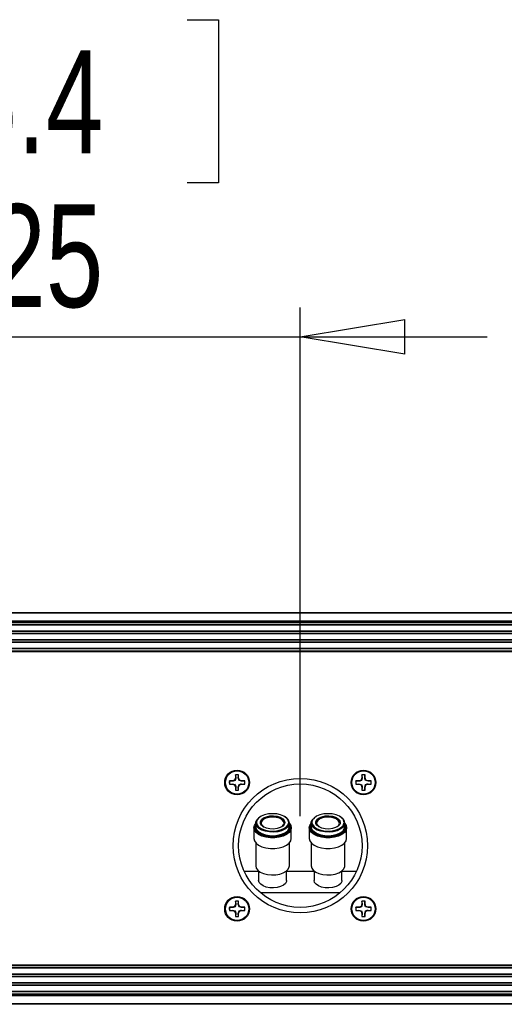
# Model space of a CAD drawing. Header units: inches. Extents: x 0.3 to 33.8, y 0.2 to 21.7.
# Tile 44 of 90: x 20.7 to 21.4, y 9.7 to 11. Entities that reach past the tile are written whole.
import ezdxf

# ---------------------------------------------------------------- set-up
doc = ezdxf.new("R2010")
doc.units = ezdxf.units.IN
doc.header["$MEASUREMENT"] = 0
doc.layers.add('BORDERS', color=7, linetype='Continuous')
doc.styles.add('SLDTEXTSTYLE0', font='TXT', dxfattribs={"width": 0.75})
doc.dimstyles.new('SLDDIMSTYLE3', dxfattribs={"dimtxt": 0.137795, "dimasz": 0.14, "dimexe": 0, "dimexo": 0.0625, "dimgap": 0.034449, "dimtad": 1, "dimdec": 3, "dimlfac": 10, "dimrnd": 1e-09, "dimzin": 12, "dimdsep": 46, "dimtxsty": 'SLDTEXTSTYLE0', "dimblk1": 'CLOSED', "dimblk2": 'CLOSED', "dimsah": 1, "dimcen": 0.09, "dimadec": 0, "dimazin": 3, "dimtfac": 1, "dimtdec": 3, "dimtmove": 0, "dimatfit": 0, "dimldrblk": 'CLOSED', "dimfxl": 0, "dimfrac": 2, "dimtolj": 1, "dimtzin": 12, "dimarcsym": 0})

# ---------------------------------------------------------------- blocks, each defined once
blk = doc.blocks.new('_Closed')
at = {"color": 0, "linetype": 'ByBlock', "lineweight": -2}
for p, q in [((-1, 0.166667), (0, 0)), ((-1, 0.166667), (-1, -0.166667)), ((0, 0), (-1, -0.166667)), ((0, 0), (-1, 0))]:
    blk.add_line(p, q, dxfattribs=at)
blk = doc.blocks.new('_D_6')
at = {"layer": 'BORDERS'}
for p, q in [((20.4879, 11.0032), (20.4459, 11.0032)), ((20.4459, 11.0032), (20.4459, 10.7845)), ((20.946, 11.0032), (20.988, 11.0032)), ((20.988, 11.0032), (20.988, 10.7845)), ((20.4459, 10.7845), (20.4879, 10.7845)), ((20.988, 10.7845), (20.946, 10.7845)), ((20.2851, 10.2392), (20.2851, 10.6177)), ((21.0976, 9.9361), (21.0976, 10.6177)), ((20.2851, 10.5783), (20.0351, 10.5783)), ((20.2851, 10.5783), (21.0976, 10.5783)), ((21.0976, 10.5783), (21.3476, 10.5783))]:
    blk.add_line(p, q, dxfattribs=at)
at = {"layer": 'BORDERS', "xscale": 0.14, "yscale": 0.14}
blk.add_blockref('_Closed', (20.2851, 10.5783, -0.194), dxfattribs=at)
at = {"layer": 'BORDERS', "xscale": 0.14, "yscale": 0.14, "rotation": 180.0000000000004}
blk.add_blockref('_Closed', (21.0976, 10.5783, -0.194), dxfattribs=at)
at = {"layer": 'BORDERS', "char_height": 0.1378, "attachment_point": 1, "style": 'SLDTEXTSTYLE0'}
for s, insert in [('206.4', (20.4879, 10.9621)), ('8.125', (20.4879, 10.756))]:
    blk.add_mtext(s, dxfattribs=dict(at, insert=insert))

msp = doc.modelspace()

# ---------------------------------------------------------------- linework, layer by layer
at = {"color": 7, "linetype": 'Continuous', "lineweight": 25}
for p, q in [((20.29507, 10.20923), (24.74058, 10.20923)), ((24.74058, 10.20823), (20.29507, 10.20823)), ((20.29507, 10.19773), (24.74058, 10.19773)), ((24.74058, 10.19673), (20.29507, 10.19673)), ((24.74058, 10.19573), (20.29507, 10.19573)), ((24.74058, 10.19523), (20.33807, 10.19523)), ((24.74058, 10.19261), (20.33807, 10.19261)), ((24.74058, 10.19194), (20.33807, 10.19194)), ((24.74058, 10.18423), (20.33807, 10.18423)), ((24.74058, 10.18355), (20.33807, 10.18355)), ((24.74058, 10.18101), (20.33807, 10.18101)), ((24.74058, 10.18034), (20.33807, 10.18034)), ((24.74058, 10.17263), (20.33807, 10.17263)), ((24.74058, 10.17195), (20.33807, 10.17195)), ((20.33694, 10.15723), (24.74058, 10.15723)), ((24.74058, 10.16941), (20.33807, 10.16941)), ((24.74058, 10.16874), (20.33807, 10.16874)), ((24.74058, 10.16103), (20.33807, 10.16103)), ((24.74058, 10.16035), (20.33807, 10.16035)), ((20.33807, 10.15773), (24.74058, 10.15773)), ((24.74058, 10.15623), (20.33694, 10.15623)), ((21.01086, 9.9875), (21.00967, 9.98463)), ((21.01134, 9.9874), (21.01022, 9.98408)), ((21.01086, 9.99155), (21.01086, 9.9875)), ((21.01093, 9.99141), (21.01086, 9.99155)), ((21.01134, 9.9874), (21.01086, 9.9875)), ((21.01093, 9.99141), (21.01134, 9.9874)), ((21.01454, 9.9874), (21.01494, 9.99141)), ((21.01454, 9.9874), (21.01502, 9.9875)), ((21.01494, 9.99141), (21.01502, 9.99155)), ((21.01502, 9.9875), (21.01502, 9.99155)), ((21.01621, 9.98463), (21.01502, 9.9875)), ((21.18012, 9.9875), (21.17893, 9.98463)), ((21.1806, 9.9874), (21.17948, 9.98408)), ((21.18012, 9.99155), (21.18012, 9.9875)), ((21.18019, 9.99141), (21.18012, 9.99155)), ((21.1806, 9.9874), (21.18012, 9.9875)), ((21.18019, 9.99141), (21.1806, 9.9874)), ((21.1838, 9.9874), (21.1842, 9.99141)), ((21.1838, 9.9874), (21.18428, 9.9875)), ((21.1842, 9.99141), (21.18428, 9.99155)), ((21.18428, 9.9875), (21.18428, 9.99155)), ((21.18547, 9.98463), (21.18428, 9.9875)), ((21.0068, 9.98344), (21.00275, 9.98344)), ((21.00289, 9.98337), (21.00275, 9.98344)), ((21.00289, 9.97936), (21.00275, 9.97928)), ((21.00275, 9.97928), (21.0068, 9.97928)), ((21.0069, 9.98296), (21.00289, 9.98337)), ((21.00289, 9.97936), (21.0069, 9.97976)), ((21.00967, 9.98463), (21.0068, 9.98344)), ((21.0069, 9.98296), (21.0068, 9.98344)), ((21.0069, 9.97976), (21.0068, 9.97928)), ((21.0068, 9.97928), (21.00967, 9.9781)), ((21.0069, 9.97976), (21.01022, 9.97865)), ((21.01022, 9.98408), (21.00967, 9.98463)), ((21.01022, 9.97865), (21.00967, 9.9781)), ((21.00967, 9.9781), (21.01086, 9.97523)), ((21.01134, 9.97532), (21.01086, 9.97523)), ((21.01086, 9.97523), (21.01086, 9.97117)), ((21.01134, 9.97532), (21.01093, 9.97132)), ((21.01454, 9.97532), (21.01565, 9.97865)), ((21.01454, 9.97532), (21.01502, 9.97523)), ((21.01494, 9.97132), (21.01454, 9.97532)), ((21.01502, 9.97523), (21.01621, 9.9781)), ((21.01502, 9.97117), (21.01502, 9.97523)), ((21.01565, 9.98408), (21.01621, 9.98463)), ((21.01898, 9.98296), (21.01565, 9.98408)), ((21.01565, 9.97865), (21.01621, 9.9781)), ((21.01907, 9.98344), (21.01621, 9.98463)), ((21.01621, 9.9781), (21.01907, 9.97928)), ((21.01898, 9.98296), (21.01907, 9.98344)), ((21.02299, 9.98337), (21.01898, 9.98296)), ((21.01898, 9.97976), (21.01907, 9.97928)), ((21.01898, 9.97976), (21.02299, 9.97936)), ((21.02313, 9.98344), (21.01907, 9.98344)), ((21.01907, 9.97928), (21.02313, 9.97928)), ((21.02299, 9.98337), (21.02313, 9.98344)), ((21.02299, 9.97936), (21.02313, 9.97928)), ((21.17606, 9.98344), (21.17201, 9.98344)), ((21.17215, 9.98337), (21.17201, 9.98344)), ((21.17215, 9.97936), (21.17201, 9.97928)), ((21.17201, 9.97928), (21.17606, 9.97928)), ((21.17616, 9.98296), (21.17215, 9.98337)), ((21.17215, 9.97936), (21.17616, 9.97976)), ((21.17893, 9.98463), (21.17606, 9.98344)), ((21.17616, 9.98296), (21.17606, 9.98344)), ((21.17616, 9.97976), (21.17606, 9.97928)), ((21.17606, 9.97928), (21.17893, 9.9781)), ((21.17616, 9.97976), (21.17948, 9.97865)), ((21.17948, 9.98408), (21.17893, 9.98463)), ((21.17948, 9.97865), (21.17893, 9.9781)), ((21.17893, 9.9781), (21.18012, 9.97523)), ((21.1806, 9.97532), (21.18012, 9.97523)), ((21.18012, 9.97523), (21.18012, 9.97117)), ((21.1806, 9.97532), (21.18019, 9.97132)), ((21.1838, 9.97532), (21.18491, 9.97865)), ((21.1838, 9.97532), (21.18428, 9.97523)), ((21.1842, 9.97132), (21.1838, 9.97532)), ((21.18428, 9.97523), (21.18547, 9.9781)), ((21.18428, 9.97117), (21.18428, 9.97523)), ((21.18491, 9.98408), (21.18547, 9.98463)), ((21.18824, 9.98296), (21.18491, 9.98408)), ((21.18491, 9.97865), (21.18547, 9.9781)), ((21.18833, 9.98344), (21.18547, 9.98463)), ((21.18547, 9.9781), (21.18833, 9.97928)), ((21.18824, 9.98296), (21.18833, 9.98344)), ((21.19225, 9.98337), (21.18824, 9.98296)), ((21.18824, 9.97976), (21.18833, 9.97928)), ((21.18824, 9.97976), (21.19225, 9.97936)), ((21.19239, 9.98344), (21.18833, 9.98344)), ((21.18833, 9.97928), (21.19239, 9.97928)), ((21.19225, 9.98337), (21.19239, 9.98344)), ((21.19225, 9.97936), (21.19239, 9.97928)), ((21.01093, 9.97132), (21.01086, 9.97117)), ((21.01494, 9.97132), (21.01502, 9.97117)), ((21.18019, 9.97132), (21.18012, 9.97117)), ((21.1842, 9.97132), (21.18428, 9.97117)), ((21.03548, 9.9206), (21.03548, 9.90639)), ((21.03718, 9.92327), (21.03793, 9.92511)), ((21.03793, 9.92589), (21.03757, 9.92531)), ((21.03793, 9.92708), (21.03793, 9.92228)), ((21.07688, 9.92792), (21.07659, 9.92625)), ((21.08303, 9.92228), (21.08303, 9.92707)), ((21.08392, 9.9227), (21.08403, 9.92144)), ((21.08436, 9.92014), (21.08448, 9.92144)), ((21.08548, 9.90639), (21.08548, 9.9206)), ((21.10965, 9.9206), (21.10965, 9.90639)), ((21.11135, 9.92326), (21.1121, 9.92511)), ((21.1121, 9.92588), (21.11174, 9.92531)), ((21.1121, 9.92707), (21.1121, 9.92228)), ((21.15105, 9.92791), (21.15076, 9.92625)), ((21.1572, 9.92228), (21.1572, 9.92707)), ((21.15809, 9.9227), (21.1582, 9.92144)), ((21.15853, 9.92014), (21.15865, 9.92144)), ((21.15965, 9.90638), (21.15965, 9.9206)), ((21.03793, 9.90055), (21.03793, 9.8698)), ((21.08303, 9.8698), (21.08303, 9.90055)), ((21.1121, 9.90055), (21.1121, 9.8698)), ((21.1572, 9.8698), (21.1572, 9.90054)), ((21.02239, 9.86241), (21.04183, 9.86241)), ((21.04183, 9.86294), (21.04183, 9.85029)), ((21.07913, 9.85029), (21.07913, 9.86294)), ((21.07913, 9.86241), (21.116, 9.86241)), ((21.116, 9.86294), (21.116, 9.85029)), ((21.1533, 9.85029), (21.1533, 9.86294)), ((21.1533, 9.86241), (21.17275, 9.86241)), ((21.15104, 9.83372), (21.0441, 9.83372)), ((21.0068, 9.81418), (21.00275, 9.81418)), ((21.00289, 9.81411), (21.00275, 9.81418)), ((21.0069, 9.8137), (21.00289, 9.81411)), ((21.00967, 9.81537), (21.0068, 9.81418)), ((21.0069, 9.8137), (21.0068, 9.81418)), ((21.01086, 9.81824), (21.00967, 9.81537)), ((21.01022, 9.81482), (21.00967, 9.81537)), ((21.01134, 9.81814), (21.01022, 9.81482)), ((21.01086, 9.82229), (21.01086, 9.81824)), ((21.01093, 9.82215), (21.01086, 9.82229)), ((21.01134, 9.81814), (21.01086, 9.81824)), ((21.01093, 9.82215), (21.01134, 9.81814)), ((21.01454, 9.81814), (21.01494, 9.82215)), ((21.01454, 9.81814), (21.01502, 9.81824)), ((21.01494, 9.82215), (21.01502, 9.82229)), ((21.01502, 9.81824), (21.01502, 9.82229)), ((21.01621, 9.81537), (21.01502, 9.81824)), ((21.01565, 9.81482), (21.01621, 9.81537)), ((21.01898, 9.8137), (21.01565, 9.81482)), ((21.01907, 9.81418), (21.01621, 9.81537)), ((21.01898, 9.8137), (21.01907, 9.81418)), ((21.02299, 9.81411), (21.01898, 9.8137)), ((21.02313, 9.81418), (21.01907, 9.81418)), ((21.02299, 9.81411), (21.02313, 9.81418)), ((21.17606, 9.81418), (21.17201, 9.81418)), ((21.17215, 9.81411), (21.17201, 9.81418)), ((21.17616, 9.8137), (21.17215, 9.81411)), ((21.17893, 9.81537), (21.17606, 9.81418)), ((21.17616, 9.8137), (21.17606, 9.81418)), ((21.18012, 9.81824), (21.17893, 9.81537)), ((21.17948, 9.81482), (21.17893, 9.81537)), ((21.1806, 9.81814), (21.17948, 9.81482)), ((21.18012, 9.82229), (21.18012, 9.81824)), ((21.18019, 9.82215), (21.18012, 9.82229)), ((21.1806, 9.81814), (21.18012, 9.81824)), ((21.18019, 9.82215), (21.1806, 9.81814)), ((21.1838, 9.81814), (21.1842, 9.82215)), ((21.1838, 9.81814), (21.18428, 9.81824)), ((21.1842, 9.82215), (21.18428, 9.82229)), ((21.18428, 9.81824), (21.18428, 9.82229)), ((21.18547, 9.81537), (21.18428, 9.81824)), ((21.18491, 9.81482), (21.18547, 9.81537)), ((21.18824, 9.8137), (21.18491, 9.81482)), ((21.18833, 9.81418), (21.18547, 9.81537)), ((21.18824, 9.8137), (21.18833, 9.81418)), ((21.19225, 9.81411), (21.18824, 9.8137)), ((21.19239, 9.81418), (21.18833, 9.81418)), ((21.19225, 9.81411), (21.19239, 9.81418)), ((21.00289, 9.8101), (21.00275, 9.81002)), ((21.00275, 9.81002), (21.0068, 9.81002)), ((21.00289, 9.8101), (21.0069, 9.8105)), ((21.0069, 9.8105), (21.0068, 9.81002)), ((21.0068, 9.81002), (21.00967, 9.80884)), ((21.0069, 9.8105), (21.01022, 9.80939)), ((21.01022, 9.80939), (21.00967, 9.80884)), ((21.00967, 9.80884), (21.01086, 9.80597)), ((21.01134, 9.80606), (21.01086, 9.80597)), ((21.01086, 9.80597), (21.01086, 9.80191)), ((21.01093, 9.80206), (21.01086, 9.80191)), ((21.01134, 9.80606), (21.01093, 9.80206)), ((21.01454, 9.80606), (21.01565, 9.80939)), ((21.01454, 9.80606), (21.01502, 9.80597)), ((21.01494, 9.80206), (21.01454, 9.80606)), ((21.01494, 9.80206), (21.01502, 9.80191)), ((21.01502, 9.80597), (21.01621, 9.80884)), ((21.01502, 9.80191), (21.01502, 9.80597)), ((21.01565, 9.80939), (21.01621, 9.80884)), ((21.01621, 9.80884), (21.01907, 9.81002)), ((21.01898, 9.8105), (21.01907, 9.81002)), ((21.01898, 9.8105), (21.02299, 9.8101)), ((21.01907, 9.81002), (21.02313, 9.81002)), ((21.02299, 9.8101), (21.02313, 9.81002)), ((21.17215, 9.8101), (21.17201, 9.81002)), ((21.17201, 9.81002), (21.17606, 9.81002)), ((21.17215, 9.8101), (21.17616, 9.8105)), ((21.17616, 9.8105), (21.17606, 9.81002)), ((21.17606, 9.81002), (21.17893, 9.80884)), ((21.17616, 9.8105), (21.17948, 9.80939)), ((21.17948, 9.80939), (21.17893, 9.80884)), ((21.17893, 9.80884), (21.18012, 9.80597)), ((21.1806, 9.80606), (21.18012, 9.80597)), ((21.18012, 9.80597), (21.18012, 9.80191)), ((21.18019, 9.80206), (21.18012, 9.80191)), ((21.1806, 9.80606), (21.18019, 9.80206)), ((21.1838, 9.80606), (21.18491, 9.80939)), ((21.1838, 9.80606), (21.18428, 9.80597)), ((21.1842, 9.80206), (21.1838, 9.80606)), ((21.1842, 9.80206), (21.18428, 9.80191)), ((21.18428, 9.80597), (21.18547, 9.80884)), ((21.18428, 9.80191), (21.18428, 9.80597)), ((21.18491, 9.80939), (21.18547, 9.80884)), ((21.18547, 9.80884), (21.18833, 9.81002)), ((21.18824, 9.8105), (21.18833, 9.81002)), ((21.18824, 9.8105), (21.19225, 9.8101)), ((21.18833, 9.81002), (21.19239, 9.81002)), ((21.19225, 9.8101), (21.19239, 9.81002)), ((20.33694, 9.73723), (29.83319, 9.73723)), ((29.83319, 9.73623), (20.33694, 9.73623)), ((29.83207, 9.73573), (20.33807, 9.73573)), ((29.83207, 9.73311), (20.33807, 9.73311)), ((29.83207, 9.73244), (20.33807, 9.73244)), ((29.83207, 9.72473), (20.33807, 9.72473)), ((29.83207, 9.72405), (20.33807, 9.72405)), ((29.83207, 9.72151), (20.33807, 9.72151)), ((29.83207, 9.72084), (20.33807, 9.72084)), ((29.83207, 9.71313), (20.33807, 9.71313)), ((29.83207, 9.71245), (20.33807, 9.71245)), ((29.83207, 9.70991), (20.33807, 9.70991)), ((29.83207, 9.70924), (20.33807, 9.70924)), ((20.29507, 9.69773), (29.87507, 9.69773)), ((20.29507, 9.69673), (29.87507, 9.69673)), ((29.87507, 9.69573), (20.29507, 9.69573)), ((29.83207, 9.70153), (20.33807, 9.70153)), ((29.83207, 9.70085), (20.33807, 9.70085)), ((20.33807, 9.69823), (29.83207, 9.69823)), ((20.29507, 9.68523), (29.87507, 9.68523)), ((29.87507, 9.68423), (20.29507, 9.68423))]:
    msp.add_line(p, q, dxfattribs=at)
at = {"color": 7, "linetype": 'Continuous', "lineweight": 25, "flags": 128}
for points in [[(21.08303, 9.92707), (21.08232, 9.92404), (21.08024, 9.9212), (21.07692, 9.91872), (21.07257, 9.91677), (21.06745, 9.91547), (21.0619, 9.9149), (21.05626, 9.91509), (21.05088, 9.91604), (21.04611, 9.91767), (21.04224, 9.9199), (21.03952, 9.92258), (21.03811, 9.92555), (21.03811, 9.9286), (21.03952, 9.93157), (21.04224, 9.93425), (21.04361, 9.93517)], [(21.08059, 9.9321), (21.07915, 9.93374), (21.07572, 9.93616), (21.07126, 9.93801), (21.06606, 9.93918), (21.06048, 9.93957), (21.05491, 9.93918), (21.04971, 9.93801), (21.04525, 9.93616), (21.04182, 9.93375), (21.03984, 9.93126)], [(21.04436, 9.92628), (21.04427, 9.92659), (21.04427, 9.92924), (21.04571, 9.93177), (21.04846, 9.93395), (21.05228, 9.9356), (21.05683, 9.93657), (21.06171, 9.93676), (21.06647, 9.93617), (21.07071, 9.93485), (21.07403, 9.93291), (21.07615, 9.93053), (21.07688, 9.92792), (21.07688, 9.92792)], [(21.07588, 9.92707), (21.07513, 9.92965), (21.07294, 9.93197), (21.06954, 9.93382), (21.06524, 9.935), (21.06048, 9.93541), (21.05572, 9.935), (21.05143, 9.93382), (21.04802, 9.93197), (21.04584, 9.92965), (21.04508, 9.92707), (21.04584, 9.9245), (21.04802, 9.92218), (21.04832, 9.92196)], [(21.07588, 9.92691), (21.07513, 9.92931), (21.07294, 9.93164), (21.06954, 9.93348), (21.06524, 9.93466), (21.06048, 9.93507), (21.05572, 9.93466), (21.05143, 9.93348), (21.04802, 9.93164), (21.04584, 9.92931), (21.04509, 9.92691)], [(21.1572, 9.92707), (21.1565, 9.92404), (21.15441, 9.9212), (21.15109, 9.91872), (21.14674, 9.91677), (21.14162, 9.91547), (21.13607, 9.9149), (21.13043, 9.91509), (21.12505, 9.91603), (21.12028, 9.91767), (21.11641, 9.9199), (21.11369, 9.92258), (21.11228, 9.92554), (21.11228, 9.9286), (21.11369, 9.93156), (21.11641, 9.93424), (21.11778, 9.93517)], [(21.15476, 9.9321), (21.15332, 9.93374), (21.14989, 9.93616), (21.14543, 9.93801), (21.14023, 9.93918), (21.13465, 9.93957), (21.12908, 9.93918), (21.12388, 9.93801), (21.11942, 9.93616), (21.11599, 9.93374), (21.11401, 9.93126)], [(21.11853, 9.92628), (21.11844, 9.92659), (21.11844, 9.92924), (21.11988, 9.93176), (21.12263, 9.93395), (21.12645, 9.9356), (21.131, 9.93656), (21.13588, 9.93676), (21.14065, 9.93617), (21.14488, 9.93485), (21.1482, 9.93291), (21.15033, 9.93053), (21.15105, 9.92791), (21.15105, 9.92791)], [(21.15005, 9.92707), (21.1493, 9.92965), (21.14711, 9.93197), (21.14371, 9.93381), (21.13941, 9.935), (21.13465, 9.93541), (21.1299, 9.935), (21.1256, 9.93381), (21.1222, 9.93197), (21.12001, 9.92965), (21.11925, 9.92707), (21.12001, 9.9245), (21.12219, 9.92218), (21.12249, 9.92196)], [(21.15005, 9.92691), (21.14983, 9.92814), (21.14829, 9.93061), (21.14541, 9.9327), (21.14148, 9.93421), (21.13688, 9.93498), (21.13206, 9.93495), (21.1275, 9.93411), (21.12363, 9.93256), (21.12085, 9.93043), (21.11942, 9.92794), (21.11926, 9.92691)], [(21.08548, 9.9206), (21.08476, 9.91736), (21.08262, 9.91431), (21.0792, 9.91163), (21.07468, 9.90947), (21.06935, 9.90795), (21.0635, 9.90717), (21.05747, 9.90717), (21.05162, 9.90795), (21.04628, 9.90947), (21.04177, 9.91163), (21.03835, 9.91431), (21.03621, 9.91736), (21.03548, 9.9206), (21.03621, 9.92384), (21.03793, 9.92644)], [(21.03671, 9.91966), (21.03718, 9.91833), (21.03923, 9.91541), (21.04252, 9.91283), (21.04685, 9.91075), (21.05197, 9.9093), (21.05759, 9.90855), (21.06338, 9.90855), (21.06899, 9.9093), (21.07412, 9.91075), (21.07845, 9.91283), (21.08173, 9.91541), (21.08379, 9.91833), (21.08436, 9.92014)], [(21.03793, 9.92228), (21.03811, 9.92075), (21.03952, 9.91779), (21.04224, 9.91511), (21.04611, 9.91288), (21.05088, 9.91124), (21.05626, 9.9103), (21.0619, 9.91011), (21.06745, 9.91068), (21.07257, 9.91198), (21.07692, 9.91393), (21.08024, 9.9164), (21.08232, 9.91925), (21.08303, 9.92228), (21.08303, 9.92228)], [(21.03917, 9.92619), (21.03967, 9.9249), (21.04182, 9.92209), (21.04524, 9.91967), (21.04971, 9.91782), (21.05491, 9.91665), (21.06048, 9.91626), (21.06606, 9.91665), (21.07126, 9.91782), (21.07572, 9.91967), (21.07915, 9.92209), (21.08103, 9.9244)], [(21.07659, 9.92625), (21.07615, 9.9253), (21.07403, 9.92292), (21.07071, 9.92098), (21.06647, 9.91966), (21.06171, 9.91907), (21.05683, 9.91927), (21.05228, 9.92023), (21.04846, 9.92188), (21.04571, 9.92407), (21.04436, 9.92628)], [(21.08203, 9.92792), (21.0813, 9.93093), (21.08059, 9.9321)], [(21.08103, 9.9244), (21.0813, 9.9249), (21.08203, 9.92792)], [(21.08403, 9.92144), (21.08329, 9.91827), (21.0827, 9.91722)], [(21.08303, 9.92644), (21.08476, 9.92384), (21.08548, 9.9206)], [(21.08448, 9.92144), (21.08379, 9.92455), (21.08303, 9.92588)], [(21.08303, 9.92511), (21.08329, 9.92461), (21.08392, 9.9227)], [(21.15965, 9.9206), (21.15893, 9.91736), (21.15679, 9.91431), (21.15337, 9.91163), (21.14886, 9.90947), (21.14352, 9.90795), (21.13767, 9.90717), (21.13164, 9.90717), (21.12579, 9.90795), (21.12045, 9.90947), (21.11594, 9.91163), (21.11252, 9.91431), (21.11038, 9.91736), (21.10965, 9.9206), (21.11038, 9.92383), (21.1121, 9.92644)], [(21.11088, 9.91966), (21.11135, 9.91833), (21.1134, 9.9154), (21.11669, 9.91283), (21.12102, 9.91075), (21.12614, 9.9093), (21.13176, 9.90855), (21.13755, 9.90855), (21.14316, 9.9093), (21.14829, 9.91075), (21.15262, 9.91283), (21.1559, 9.9154), (21.15796, 9.91833), (21.15853, 9.92014)], [(21.1121, 9.92228), (21.11228, 9.92075), (21.11369, 9.91779), (21.11641, 9.91511), (21.12028, 9.91288), (21.12505, 9.91124), (21.13043, 9.9103), (21.13607, 9.9101), (21.14162, 9.91068), (21.14674, 9.91198), (21.15109, 9.91393), (21.15441, 9.9164), (21.1565, 9.91925), (21.1572, 9.92228)], [(21.11334, 9.92619), (21.11384, 9.9249), (21.11599, 9.92209), (21.11942, 9.91967), (21.12388, 9.91782), (21.12908, 9.91665), (21.13465, 9.91626), (21.14023, 9.91665), (21.14543, 9.91782), (21.14989, 9.91967), (21.15332, 9.92208), (21.1552, 9.9244)], [(21.15076, 9.92625), (21.15033, 9.9253), (21.1482, 9.92292), (21.14488, 9.92098), (21.14065, 9.91966), (21.13588, 9.91907), (21.131, 9.91926), (21.12645, 9.92023), (21.12263, 9.92188), (21.11988, 9.92407), (21.11853, 9.92628)], [(21.1562, 9.92791), (21.15547, 9.93093), (21.15476, 9.9321)], [(21.1552, 9.9244), (21.15547, 9.9249), (21.1562, 9.92791)], [(21.1582, 9.92144), (21.15746, 9.91827), (21.15687, 9.91722)], [(21.1572, 9.92644), (21.15893, 9.92383), (21.15965, 9.9206)], [(21.15865, 9.92144), (21.15796, 9.92455), (21.1572, 9.92588)], [(21.1572, 9.92511), (21.15746, 9.92461), (21.15809, 9.9227)], [(21.03548, 9.90639), (21.03621, 9.90315), (21.03835, 9.9001), (21.04177, 9.89742), (21.04628, 9.89525), (21.05162, 9.89374), (21.05747, 9.89296), (21.0635, 9.89296), (21.06935, 9.89374), (21.07468, 9.89525), (21.0792, 9.89742), (21.08262, 9.9001), (21.08476, 9.90315), (21.08548, 9.90639)], [(21.0827, 9.91722), (21.08112, 9.9153), (21.07765, 9.91272), (21.0731, 9.91068), (21.06776, 9.90932), (21.06196, 9.90872), (21.05607, 9.90892), (21.05046, 9.90991), (21.04547, 9.91162), (21.04143, 9.91395), (21.03859, 9.91675), (21.03791, 9.9178)], [(21.10965, 9.90639), (21.11038, 9.90315), (21.11252, 9.9001), (21.11594, 9.89742), (21.12045, 9.89525), (21.12579, 9.89374), (21.13164, 9.89296), (21.13767, 9.89296), (21.14352, 9.89374), (21.14885, 9.89525), (21.15337, 9.89742), (21.15679, 9.9001), (21.15893, 9.90315), (21.15965, 9.90638)], [(21.15687, 9.91722), (21.15529, 9.9153), (21.15182, 9.91272), (21.14727, 9.91068), (21.14193, 9.90932), (21.13613, 9.90872), (21.13024, 9.90892), (21.12463, 9.90991), (21.11964, 9.91162), (21.1156, 9.91395), (21.11276, 9.91675), (21.11209, 9.9178)], [(21.03793, 9.8698), (21.03864, 9.86677), (21.04072, 9.86392), (21.04404, 9.86145), (21.0484, 9.8595), (21.05351, 9.8582), (21.05907, 9.85763), (21.06471, 9.85782), (21.07008, 9.85876), (21.07486, 9.8604), (21.07873, 9.86263), (21.08145, 9.86531), (21.08285, 9.86827), (21.08303, 9.8698)], [(21.1121, 9.8698), (21.11281, 9.86677), (21.11489, 9.86392), (21.11821, 9.86145), (21.12257, 9.8595), (21.12768, 9.8582), (21.13324, 9.85762), (21.13888, 9.85782), (21.14425, 9.85876), (21.14903, 9.8604), (21.1529, 9.86263), (21.15562, 9.86531), (21.15703, 9.86827), (21.1572, 9.8698)], [(21.07913, 9.85029), (21.07896, 9.84892), (21.07759, 9.84627), (21.07495, 9.84392), (21.07124, 9.84205), (21.06673, 9.84078), (21.06175, 9.84022), (21.05669, 9.84041), (21.0519, 9.84133), (21.04775, 9.84292), (21.04455, 9.84505), (21.04252, 9.84757), (21.04183, 9.85029), (21.04183, 9.85029)], [(21.1533, 9.85029), (21.15313, 9.84891), (21.15176, 9.84627), (21.14912, 9.84392), (21.14541, 9.84205), (21.1409, 9.84078), (21.13593, 9.84022), (21.13086, 9.84041), (21.12607, 9.84133), (21.12192, 9.84292), (21.11872, 9.84505), (21.11669, 9.84757), (21.116, 9.85029), (21.116, 9.85029)]]:
    msp.add_lwpolyline(points, dxfattribs=at)
at = {"color": 7, "linetype": 'Continuous', "lineweight": 25}
for centre, radius in [((21.01294, 9.98136), 0.0166), ((21.01294, 9.98136), 0.0156), ((21.09757, 9.89673), 0.09), ((21.1822, 9.98136), 0.0166), ((21.1822, 9.98136), 0.0156), ((21.09757, 9.89673), 0.08264), ((21.01294, 9.8121), 0.0166), ((21.01294, 9.8121), 0.0156), ((21.1822, 9.8121), 0.0166), ((21.1822, 9.8121), 0.0156)]:
    msp.add_circle(centre, radius, dxfattribs=at)
for centre, radius, start, end in [((21.01294, 9.98136), 0.0104, 78.46304, 101.53696), ((21.01294, 9.98136), 0.01025, 78.72385, 101.27615), ((21.1822, 9.98136), 0.0104, 78.46304, 101.53696), ((21.1822, 9.98136), 0.01025, 78.72385, 101.27615), ((21.01294, 9.98136), 0.0104, 168.46304, 191.53696), ((21.01294, 9.98136), 0.01025, 168.72385, 191.27615), ((21.01294, 9.98136), 0.01025, 348.72385, 11.27615), ((21.01294, 9.98136), 0.0104, 348.46304, 11.53696), ((21.1822, 9.98136), 0.0104, 168.46304, 191.53696), ((21.1822, 9.98136), 0.01025, 168.72385, 191.27615), ((21.1822, 9.98136), 0.01025, 348.72385, 11.27615), ((21.1822, 9.98136), 0.0104, 348.46304, 11.53696), ((21.01294, 9.98136), 0.0104, 258.46304, 281.53696), ((21.01294, 9.98136), 0.01025, 258.72385, 281.27615), ((21.1822, 9.98136), 0.0104, 258.46304, 281.53696), ((21.1822, 9.98136), 0.01025, 258.72385, 281.27615), ((21.07292, 9.92602), 0.01017, 5.96508, 64.13401), ((21.14709, 9.92602), 0.01017, 5.96508, 64.13401), ((21.044, 9.92144), 0.00751, 148.94476, 193.64624), ((21.04415, 9.92143), 0.00721, 165.22316, 210.17418), ((21.04568, 9.92791), 0.00673, 150.15724, 194.81597), ((21.0689, 9.92792), 0.00704, 302.15913, 353.09936), ((21.11817, 9.92143), 0.00751, 148.94476, 193.64624), ((21.11832, 9.92142), 0.00721, 165.22316, 210.17418), ((21.11985, 9.92791), 0.00673, 150.15724, 194.81597), ((21.14307, 9.92792), 0.00704, 302.15913, 353.09936), ((21.01294, 9.8121), 0.0104, 168.46304, 191.53696), ((21.01294, 9.8121), 0.01025, 168.72385, 191.27615), ((21.01294, 9.8121), 0.0104, 78.46304, 101.53696), ((21.01294, 9.8121), 0.01025, 78.72385, 101.27615), ((21.01294, 9.8121), 0.01025, 348.72385, 11.27615), ((21.01294, 9.8121), 0.0104, 348.46304, 11.53696), ((21.1822, 9.8121), 0.0104, 168.46304, 191.53696), ((21.1822, 9.8121), 0.01025, 168.72385, 191.27615), ((21.1822, 9.8121), 0.0104, 78.46304, 101.53696), ((21.1822, 9.8121), 0.01025, 78.72385, 101.27615), ((21.1822, 9.8121), 0.01025, 348.72385, 11.27615), ((21.1822, 9.8121), 0.0104, 348.46304, 11.53696), ((21.01294, 9.8121), 0.0104, 258.46304, 281.53696), ((21.01294, 9.8121), 0.01025, 258.72385, 281.27615), ((21.1822, 9.8121), 0.0104, 258.46304, 281.53696), ((21.1822, 9.8121), 0.01025, 258.72385, 281.27615)]:
    msp.add_arc(centre, radius, start, end, dxfattribs=at)
for points in [[(21.01565, 9.98408), (21.01537, 9.98491), (21.01496, 9.98608), (21.01463, 9.9871), (21.01454, 9.9874)], [(21.18491, 9.98408), (21.18463, 9.98491), (21.18422, 9.98608), (21.18389, 9.9871), (21.1838, 9.9874)], [(21.01022, 9.98408), (21.00939, 9.98379), (21.00822, 9.98338), (21.0072, 9.98306), (21.0069, 9.98296)], [(21.01022, 9.97865), (21.01051, 9.97782), (21.01092, 9.97664), (21.01124, 9.97562), (21.01134, 9.97532)], [(21.01565, 9.97865), (21.01648, 9.97894), (21.01766, 9.97934), (21.01868, 9.97967), (21.01898, 9.97976)], [(21.17948, 9.98408), (21.17865, 9.98379), (21.17748, 9.98338), (21.17646, 9.98306), (21.17616, 9.98296)], [(21.17948, 9.97865), (21.17977, 9.97782), (21.18018, 9.97664), (21.1805, 9.97562), (21.1806, 9.97532)], [(21.18491, 9.97865), (21.18574, 9.97894), (21.18692, 9.97934), (21.18794, 9.97967), (21.18824, 9.97976)], [(21.01022, 9.81482), (21.00939, 9.81453), (21.00822, 9.81412), (21.0072, 9.8138), (21.0069, 9.8137)], [(21.01565, 9.81482), (21.01537, 9.81565), (21.01496, 9.81682), (21.01463, 9.81784), (21.01454, 9.81814)], [(21.17948, 9.81482), (21.17865, 9.81453), (21.17748, 9.81412), (21.17646, 9.8138), (21.17616, 9.8137)], [(21.18491, 9.81482), (21.18463, 9.81565), (21.18422, 9.81682), (21.18389, 9.81784), (21.1838, 9.81814)], [(21.01022, 9.80939), (21.01051, 9.80856), (21.01092, 9.80738), (21.01124, 9.80636), (21.01134, 9.80606)], [(21.01565, 9.80939), (21.01648, 9.80967), (21.01766, 9.81008), (21.01868, 9.81041), (21.01898, 9.8105)], [(21.17948, 9.80939), (21.17977, 9.80856), (21.18018, 9.80738), (21.1805, 9.80636), (21.1806, 9.80606)], [(21.18491, 9.80939), (21.18574, 9.80967), (21.18692, 9.81008), (21.18794, 9.81041), (21.18824, 9.8105)]]:
    msp.add_open_spline(points, degree=3, knots=[0, 0, 0, 0, 0.7055493, 1, 1, 1, 1], dxfattribs=at)

# ---------------------------------------------------------------- dimensions: what is measured, and where the dimension line sits
at = {"layer": 'BORDERS'}
dim = msp.add_linear_dim(base=(21.09757, 10.57833), p1=(20.28507, 10.19986), p2=(21.09757, 9.89673), dimstyle='SLDDIMSTYLE3', dxfattribs=at)
dim.commit()
dim.dimension.update_dxf_attribs({"geometry": '_D_6', "text_midpoint": (20.71696, 10.57833), "dimtype": 160})

doc.saveas('drawing.dxf')
